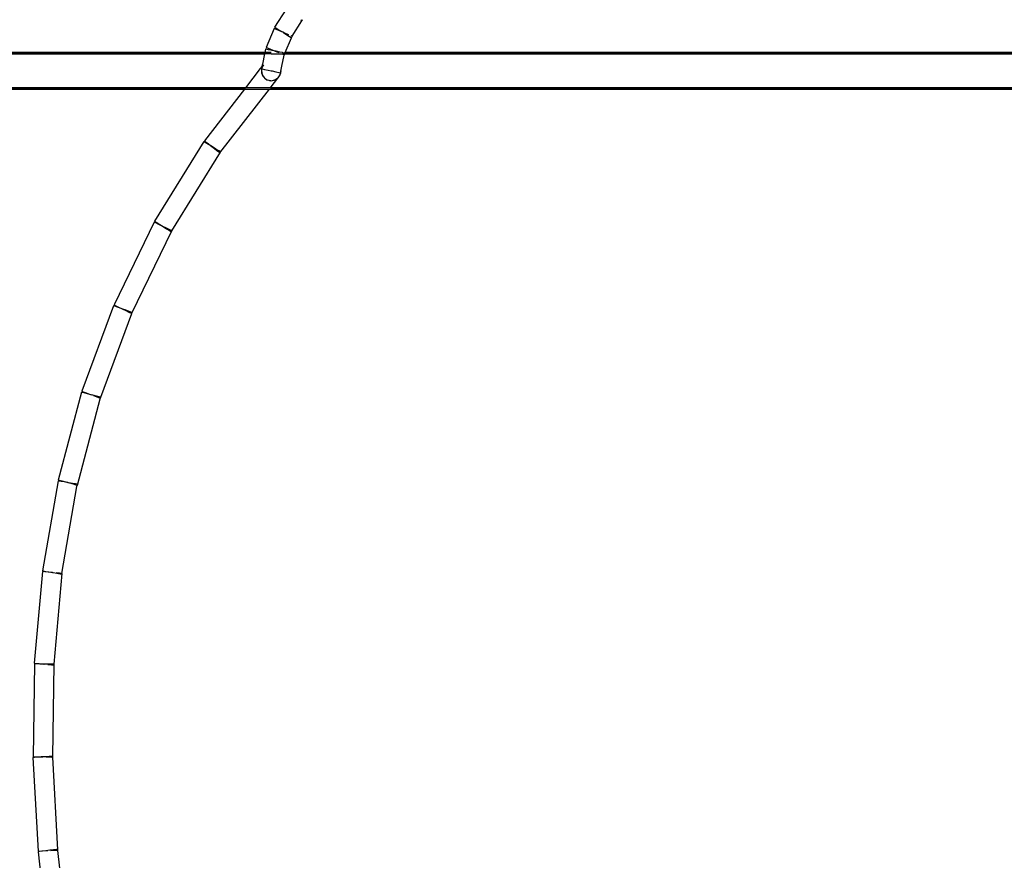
# Model space of a CAD drawing. Header units: millimetres. Extents: x 4476663 to 4477054, y -30323851 to -30323414.
# Tile 176 of 256: x 4476905.68 to 4476907.89, y -30323673.47 to -30323671.58. Entities that reach past the tile are written whole.
import ezdxf

# ---------------------------------------------------------------- set-up
doc = ezdxf.new("R2010")
doc.units = ezdxf.units.MM
doc.layers.add('CE-Condutos (Teto)', color=1, linetype='Continuous', lineweight=25)

msp = doc.modelspace()

# ---------------------------------------------------------------- linework, layer by layer
at = {"layer": 'CE-Condutos (Teto)'}
for p, q in [((4476906.276, -30323671.5533), (4476906.2504, -30323671.5938)), ((4476906.29, -30323671.6144), (4476906.312, -30323671.5797)), ((4476906.3094, -30323671.5776), (4476906.3118, -30323671.5796)), ((4476906.3118, -30323671.5796), (4476906.3127, -30323671.5786)), ((4476906.312, -30323671.5797), (4476906.3127, -30323671.5786)), ((4476906.3127, -30323671.5786), (4476906.3138, -30323671.5773)), ((4476906.249, -30323671.5972), (4476906.2313, -30323671.6396)), ((4476906.2523, -30323671.5986), (4476906.249, -30323671.5972)), ((4476906.2504, -30323671.5938), (4476906.2515, -30323671.5945)), ((4476906.2515, -30323671.5945), (4476906.2557, -30323671.5972)), ((4476906.2585, -30323671.6012), (4476906.2523, -30323671.5986)), ((4476906.2557, -30323671.5972), (4476906.2623, -30323671.6013)), ((4476906.2666, -30323671.6046), (4476906.2585, -30323671.6012)), ((4476906.2623, -30323671.6013), (4476906.2693, -30323671.6057)), ((4476906.2693, -30323671.6057), (4476906.2666, -30323671.6046)), ((4476906.2693, -30323671.6057), (4476906.27, -30323671.6062)), ((4476906.2752, -30323671.6082), (4476906.2693, -30323671.6057)), ((4476906.27, -30323671.6062), (4476906.2777, -30323671.6111)), ((4476906.2827, -30323671.6114), (4476906.2752, -30323671.6082)), ((4476906.2777, -30323671.6111), (4476906.2838, -30323671.615)), ((4476906.2744, -30323671.6514), (4476906.2885, -30323671.6179)), ((4476906.2838, -30323671.615), (4476906.2875, -30323671.6173)), ((4476906.2875, -30323671.6173), (4476906.288, -30323671.6176)), ((4476906.2899, -30323671.6144), (4476906.2879, -30323671.6135)), ((4476906.2885, -30323671.6179), (4476906.2897, -30323671.6148)), ((4476906.2897, -30323671.6148), (4476906.2899, -30323671.6144)), ((4476906.2897, -30323671.6148), (4476906.29, -30323671.6144)), ((4476906.0446, -30323671.6514), (4476901.1814, -30323671.6514)), ((4476901.1814, -30323671.6544), (4476906.0569, -30323671.6544)), ((4476906.2425, -30323671.6544), (4476901.3328, -30323671.6544)), ((4476906.2425, -30323671.6514), (4476906.0446, -30323671.6514)), ((4476906.0569, -30323671.6544), (4476906.0578, -30323671.6544)), ((4476906.0578, -30323671.6544), (4476906.059, -30323671.6544)), ((4476906.059, -30323671.6544), (4476906.2274, -30323671.6544)), ((4476906.2274, -30323671.6544), (4476906.2227, -30323671.6771)), ((4476906.228, -30323671.6514), (4476906.2274, -30323671.6544)), ((4476906.2296, -30323671.6435), (4476906.228, -30323671.6514)), ((4476906.2315, -30323671.6439), (4476906.2296, -30323671.6435)), ((4476906.2313, -30323671.6396), (4476906.2346, -30323671.6409)), ((4476906.2368, -30323671.645), (4476906.2315, -30323671.6439)), ((4476906.2346, -30323671.6409), (4476906.2408, -30323671.6436)), ((4476906.2425, -30323671.6462), (4476906.2368, -30323671.645)), ((4476906.2408, -30323671.6436), (4476906.2489, -30323671.6469)), ((4476906.2446, -30323671.6466), (4476906.2425, -30323671.6462)), ((4476906.2425, -30323671.6544), (4476946.0935, -30323671.6544)), ((4476906.2516, -30323671.648), (4476906.2446, -30323671.6466)), ((4476906.2489, -30323671.6469), (4476906.2516, -30323671.648)), ((4476906.2516, -30323671.648), (4476906.2575, -30323671.6505)), ((4476906.2537, -30323671.6485), (4476906.2516, -30323671.648)), ((4476906.2624, -30323671.6503), (4476906.2537, -30323671.6485)), ((4476906.2575, -30323671.6505), (4476906.2596, -30323671.6514)), ((4476906.2679, -30323671.6514), (4476906.2624, -30323671.6503)), ((4476906.2667, -30323671.6544), (4476906.2702, -30323671.6559)), ((4476906.2692, -30323671.6517), (4476906.2679, -30323671.6514)), ((4476906.273, -30323671.6524), (4476906.2692, -30323671.6517)), ((4476906.2721, -30323671.6566), (4476906.2726, -30323671.6544)), ((4476906.2722, -30323671.6567), (4476906.2732, -30323671.6544)), ((4476906.2726, -30323671.6544), (4476906.273, -30323671.6524)), ((4476906.2732, -30323671.6544), (4476906.2739, -30323671.6526)), ((4476906.2998, -30323671.6544), (4476906.2732, -30323671.6544)), ((4476906.2739, -30323671.6526), (4476906.2744, -30323671.6514)), ((4476906.3781, -30323671.6514), (4476906.2744, -30323671.6514)), ((4476906.3389, -30323671.6544), (4476906.2998, -30323671.6544)), ((4476906.3521, -30323671.6544), (4476906.3389, -30323671.6544)), ((4476906.3853, -30323671.6544), (4476906.3521, -30323671.6544)), ((4476906.3785, -30323671.6514), (4476906.3781, -30323671.6514)), ((4476946.1435, -30323671.6514), (4476906.3785, -30323671.6514)), ((4476906.5209, -30323671.6544), (4476906.3853, -30323671.6544)), ((4476906.812, -30323671.6544), (4476906.5209, -30323671.6544)), ((4476946.1435, -30323671.6544), (4476906.812, -30323671.6544)), ((4476906.2227, -30323671.6771), (4476906.2216, -30323671.6828)), ((4476906.2669, -30323671.6821), (4476906.272, -30323671.6572)), ((4476906.272, -30323671.6572), (4476906.2721, -30323671.6566)), ((4476906.2721, -30323671.6566), (4476906.2722, -30323671.6567)), ((4476906.218, -30323671.6874), (4476906.1847, -30323671.7304)), ((4476906.2216, -30323671.6828), (4476906.218, -30323671.6874)), ((4476906.2216, -30323671.6828), (4476906.2205, -30323671.6877)), ((4476906.2205, -30323671.6877), (4476906.2205, -30323671.6879)), ((4476906.2205, -30323671.6877), (4476906.2205, -30323671.6879)), ((4476906.2205, -30323671.6879), (4476906.2205, -30323671.6924)), ((4476906.2205, -30323671.6879), (4476906.2205, -30323671.6879)), ((4476906.2205, -30323671.6879), (4476906.2214, -30323671.6881)), ((4476906.2214, -30323671.6881), (4476906.2205, -30323671.6924)), ((4476906.2205, -30323671.6924), (4476906.2222, -30323671.7007)), ((4476906.2205, -30323671.6924), (4476906.2205, -30323671.6971)), ((4476906.2205, -30323671.6971), (4476906.2222, -30323671.7007)), ((4476906.2222, -30323671.6838), (4476906.2214, -30323671.6881)), ((4476906.2214, -30323671.6881), (4476906.2223, -30323671.6883)), ((4476906.2253, -30323671.6791), (4476906.2222, -30323671.6838)), ((4476906.2223, -30323671.6883), (4476906.2277, -30323671.6894)), ((4476906.2277, -30323671.6894), (4476906.2355, -30323671.691)), ((4476906.2355, -30323671.691), (4476906.2425, -30323671.6924)), ((4476906.2425, -30323671.6924), (4476906.2446, -30323671.6928)), ((4476906.2446, -30323671.6928), (4476906.2533, -30323671.6946)), ((4476906.2533, -30323671.6946), (4476906.2601, -30323671.696)), ((4476906.2601, -30323671.696), (4476906.2639, -30323671.6968)), ((4476906.2631, -30323671.701), (4476906.264, -30323671.6968)), ((4476906.2639, -30323671.6968), (4476906.2669, -30323671.6821)), ((4476906.264, -30323671.6968), (4476906.2649, -30323671.6924)), ((4476906.2222, -30323671.7007), (4476906.2222, -30323671.701)), ((4476906.2222, -30323671.701), (4476906.2224, -30323671.7013)), ((4476906.2224, -30323671.7013), (4476906.2265, -30323671.7075)), ((4476906.2224, -30323671.7013), (4476906.2243, -30323671.7056)), ((4476906.2243, -30323671.7056), (4476906.2265, -30323671.7075)), ((4476906.2265, -30323671.7075), (4476906.227, -30323671.7082)), ((4476906.227, -30323671.7082), (4476906.2284, -30323671.7092)), ((4476906.2284, -30323671.7092), (4476906.233, -30323671.7124)), ((4476906.2284, -30323671.7092), (4476906.2313, -30323671.7118)), ((4476906.2313, -30323671.7118), (4476906.233, -30323671.7124)), ((4476906.233, -30323671.7124), (4476906.2341, -30323671.7131)), ((4476906.2341, -30323671.7131), (4476906.2372, -30323671.7137)), ((4476906.2372, -30323671.7137), (4476906.2413, -30323671.7146)), ((4476906.2372, -30323671.7137), (4476906.2401, -30323671.7147)), ((4476906.2401, -30323671.7147), (4476906.2413, -30323671.7146)), ((4476906.2413, -30323671.7146), (4476906.2425, -30323671.7148)), ((4476906.2425, -30323671.7284), (4476906.2574, -30323671.7091)), ((4476906.2425, -30323671.7148), (4476906.2457, -30323671.7141)), ((4476906.2457, -30323671.7141), (4476906.2503, -30323671.7131)), ((4476906.2457, -30323671.7141), (4476906.2494, -30323671.7137)), ((4476906.2494, -30323671.7137), (4476906.2504, -30323671.7131)), ((4476906.2503, -30323671.7131), (4476906.2504, -30323671.7131)), ((4476906.2504, -30323671.7131), (4476906.251, -30323671.7131)), ((4476906.251, -30323671.7131), (4476906.2549, -30323671.7105)), ((4476906.2549, -30323671.7105), (4476906.2578, -30323671.7086)), ((4476906.2549, -30323671.7105), (4476906.2574, -30323671.709)), ((4476906.2574, -30323671.709), (4476906.2578, -30323671.7086)), ((4476906.2574, -30323671.7091), (4476906.2578, -30323671.7086)), ((4476906.2578, -30323671.7086), (4476906.2583, -30323671.7082)), ((4476906.2578, -30323671.7086), (4476906.2578, -30323671.7086)), ((4476906.2583, -30323671.7082), (4476906.2597, -30323671.7061)), ((4476906.2597, -30323671.7061), (4476906.2599, -30323671.7059)), ((4476906.2597, -30323671.7061), (4476906.2599, -30323671.7059)), ((4476906.2599, -30323671.7059), (4476906.2613, -30323671.7037)), ((4476906.2599, -30323671.7059), (4476906.2599, -30323671.7059)), ((4476906.2613, -30323671.7037), (4476906.2631, -30323671.701)), ((4476906.2613, -30323671.7037), (4476906.2629, -30323671.7015)), ((4476901.1814, -30323671.7304), (4476905.9377, -30323671.7304)), ((4476901.1814, -30323671.7334), (4476905.9414, -30323671.7334)), ((4476905.9377, -30323671.7304), (4476901.2038, -30323671.7304)), ((4476905.9378, -30323671.7304), (4476905.9377, -30323671.7304)), ((4476905.9377, -30323671.7304), (4476906.0909, -30323671.7304)), ((4476905.9379, -30323671.7304), (4476905.9378, -30323671.7304)), ((4476906.1847, -30323671.7304), (4476905.9379, -30323671.7304)), ((4476905.9379, -30323671.7304), (4476905.9379, -30323671.7304)), ((4476905.9414, -30323671.7334), (4476905.9415, -30323671.7334)), ((4476905.9415, -30323671.7334), (4476906.1824, -30323671.7334)), ((4476905.9415, -30323671.7334), (4476905.9415, -30323671.7334)), ((4476906.0909, -30323671.7304), (4476906.1847, -30323671.7304)), ((4476906.1824, -30323671.7334), (4476906.0921, -30323671.85)), ((4476906.1273, -30323671.8772), (4476906.2386, -30323671.7334)), ((4476906.1824, -30323671.7334), (4476906.2386, -30323671.7334)), ((4476906.2409, -30323671.7304), (4476906.1847, -30323671.7304)), ((4476906.2386, -30323671.7334), (4476906.2425, -30323671.7334)), ((4476906.2409, -30323671.7304), (4476906.2425, -30323671.7284)), ((4476906.2425, -30323671.7304), (4476906.2409, -30323671.7304)), ((4476906.2409, -30323671.7304), (4476906.2419, -30323671.7304)), ((4476906.2419, -30323671.7304), (4476906.2425, -30323671.7304)), ((4476906.2425, -30323671.7297), (4476906.2425, -30323671.7284)), ((4476906.2425, -30323671.7284), (4476906.2425, -30323671.7297)), ((4476906.2425, -30323671.7304), (4476906.2425, -30323671.7297)), ((4476906.2425, -30323671.7297), (4476906.2425, -30323671.7304)), ((4476906.2425, -30323671.7334), (4476906.2425, -30323671.7304)), ((4476946.1435, -30323671.7304), (4476906.2425, -30323671.7304)), ((4476906.2425, -30323671.7304), (4476906.2425, -30323671.7334)), ((4476906.2425, -30323671.7304), (4476946.0935, -30323671.7304)), ((4476906.2425, -30323671.7334), (4476946.0935, -30323671.7334)), ((4476906.0908, -30323671.8519), (4476905.9798, -30323672.0312)), ((4476906.0919, -30323671.8526), (4476906.0908, -30323671.8519)), ((4476906.0961, -30323671.8552), (4476906.0919, -30323671.8526)), ((4476906.0921, -30323671.85), (4476906.0939, -30323671.8513)), ((4476906.0939, -30323671.8513), (4476906.0984, -30323671.8548)), ((4476906.1026, -30323671.8592), (4476906.0961, -30323671.8552)), ((4476906.0984, -30323671.8548), (4476906.1049, -30323671.8598)), ((4476906.0188, -30323672.0527), (4476906.1287, -30323671.8754)), ((4476906.1104, -30323671.864), (4476906.1026, -30323671.8592)), ((4476906.1049, -30323671.8598), (4476906.1099, -30323671.8637)), ((4476906.1099, -30323671.8637), (4476906.1122, -30323671.8655)), ((4476906.1181, -30323671.8688), (4476906.1104, -30323671.864)), ((4476906.1122, -30323671.8655), (4476906.1191, -30323671.8709)), ((4476906.1244, -30323671.8727), (4476906.1181, -30323671.8688)), ((4476906.1191, -30323671.8709), (4476906.1245, -30323671.875)), ((4476906.1281, -30323671.875), (4476906.1244, -30323671.8727)), ((4476906.1245, -30323671.875), (4476906.1273, -30323671.8772)), ((4476906.1287, -30323671.8754), (4476906.1287, -30323671.8753)), ((4476905.9798, -30323672.0312), (4476905.9808, -30323672.0318)), ((4476905.9808, -30323672.0318), (4476905.985, -30323672.0344)), ((4476905.9792, -30323672.0334), (4476905.8886, -30323672.2198)), ((4476905.9286, -30323672.2384), (4476906.0189, -30323672.0527)), ((4476905.9828, -30323672.0352), (4476905.9792, -30323672.0334)), ((4476905.9893, -30323672.0383), (4476905.9828, -30323672.0352)), ((4476905.985, -30323672.0344), (4476905.9915, -30323672.0385)), ((4476905.9973, -30323672.0422), (4476905.9893, -30323672.0383)), ((4476905.9915, -30323672.0385), (4476905.9993, -30323672.0433)), ((4476905.9988, -30323672.0429), (4476905.9973, -30323672.0422)), ((4476906.0056, -30323672.0463), (4476905.9988, -30323672.0429)), ((4476905.9993, -30323672.0433), (4476906.007, -30323672.0481)), ((4476906.0127, -30323672.0497), (4476906.0056, -30323672.0463)), ((4476906.007, -30323672.0481), (4476906.0133, -30323672.0519)), ((4476906.0174, -30323672.052), (4476906.0127, -30323672.0497)), ((4476906.0133, -30323672.0519), (4476906.017, -30323672.0543)), ((4476906.017, -30323672.0543), (4476906.0176, -30323672.0546)), ((4476906.0188, -30323672.0527), (4476906.0174, -30323672.052)), ((4476906.0189, -30323672.0527), (4476906.0188, -30323672.0527)), ((4476905.8874, -30323672.2217), (4476905.8164, -30323672.4143)), ((4476905.8904, -30323672.2228), (4476905.8874, -30323672.2217)), ((4476905.8886, -30323672.2198), (4476905.8923, -30323672.2216)), ((4476905.8965, -30323672.225), (4476905.8904, -30323672.2228)), ((4476905.8923, -30323672.2216), (4476905.8987, -30323672.2247)), ((4476905.9046, -30323672.228), (4476905.8965, -30323672.225)), ((4476905.8987, -30323672.2247), (4476905.9068, -30323672.2286)), ((4476905.9082, -30323672.2293), (4476905.9046, -30323672.228)), ((4476905.9068, -30323672.2286), (4476905.9081, -30323672.2293)), ((4476905.9081, -30323672.2293), (4476905.9082, -30323672.2293)), ((4476905.9082, -30323672.2293), (4476905.915, -30323672.2327)), ((4476905.9134, -30323672.2312), (4476905.9082, -30323672.2293)), ((4476905.9212, -30323672.2341), (4476905.9134, -30323672.2312)), ((4476905.915, -30323672.2327), (4476905.9222, -30323672.2361)), ((4476905.8589, -30323672.4277), (4476905.9284, -30323672.2391)), ((4476905.9268, -30323672.2362), (4476905.9212, -30323672.2341)), ((4476905.9222, -30323672.2361), (4476905.9269, -30323672.2384)), ((4476905.9292, -30323672.2371), (4476905.9268, -30323672.2362)), ((4476905.9269, -30323672.2384), (4476905.9283, -30323672.2391)), ((4476905.9284, -30323672.2391), (4476905.9286, -30323672.2384)), ((4476905.9286, -30323672.2384), (4476905.9292, -30323672.2371)), ((4476905.8155, -30323672.4163), (4476905.763, -30323672.6143)), ((4476905.806, -30323672.6257), (4476905.8576, -30323672.4311)), ((4476905.8178, -30323672.4169), (4476905.8155, -30323672.4163)), ((4476905.8164, -30323672.4143), (4476905.8194, -30323672.4154)), ((4476905.8235, -30323672.4184), (4476905.8178, -30323672.4169)), ((4476905.8194, -30323672.4154), (4476905.8255, -30323672.4177)), ((4476905.8315, -30323672.4205), (4476905.8235, -30323672.4184)), ((4476905.8255, -30323672.4177), (4476905.8336, -30323672.4207)), ((4476905.8372, -30323672.422), (4476905.8315, -30323672.4205)), ((4476905.8336, -30323672.4207), (4476905.8372, -30323672.422)), ((4476905.8405, -30323672.4229), (4476905.8372, -30323672.422)), ((4476905.8489, -30323672.4251), (4476905.8405, -30323672.4229)), ((4476905.8423, -30323672.4239), (4476905.8502, -30323672.4268)), ((4476905.8553, -30323672.4268), (4476905.8489, -30323672.4251)), ((4476905.8502, -30323672.4268), (4476905.8558, -30323672.4288)), ((4476905.8585, -30323672.4277), (4476905.8553, -30323672.4268)), ((4476905.8558, -30323672.4288), (4476905.858, -30323672.4297)), ((4476905.8576, -30323672.4311), (4476905.858, -30323672.4297)), ((4476905.858, -30323672.4297), (4476905.8585, -30323672.4277)), ((4476905.858, -30323672.4297), (4476905.8581, -30323672.4297)), ((4476905.8581, -30323672.4297), (4476905.8589, -30323672.4277)), ((4476905.7626, -30323672.6162), (4476905.7276, -30323672.8188)), ((4476905.7641, -30323672.6165), (4476905.7626, -30323672.6162)), ((4476905.763, -30323672.6143), (4476905.7653, -30323672.6149)), ((4476905.7693, -30323672.6174), (4476905.7641, -30323672.6165)), ((4476905.7653, -30323672.6149), (4476905.771, -30323672.6164)), ((4476905.777, -30323672.6187), (4476905.7693, -30323672.6174)), ((4476905.771, -30323672.6164), (4476905.779, -30323672.6185)), ((4476905.7713, -30323672.8246), (4476905.8051, -30323672.6291)), ((4476905.7847, -30323672.62), (4476905.777, -30323672.6187)), ((4476905.779, -30323672.6185), (4476905.7847, -30323672.62)), ((4476905.7861, -30323672.6203), (4476905.7847, -30323672.62)), ((4476905.7949, -30323672.6218), (4476905.7861, -30323672.6203)), ((4476905.788, -30323672.6209), (4476905.7964, -30323672.6232)), ((4476905.802, -30323672.623), (4476905.7949, -30323672.6218)), ((4476905.7964, -30323672.6232), (4476905.8028, -30323672.6248)), ((4476905.806, -30323672.6237), (4476905.802, -30323672.623)), ((4476905.8028, -30323672.6248), (4476905.8057, -30323672.6256)), ((4476905.8051, -30323672.6291), (4476905.8057, -30323672.6256)), ((4476905.8057, -30323672.6256), (4476905.806, -30323672.6237)), ((4476905.8057, -30323672.6256), (4476905.806, -30323672.6257)), ((4476905.7275, -30323672.8206), (4476905.7089, -30323673.0269)), ((4476905.7283, -30323672.8207), (4476905.7275, -30323672.8206)), ((4476905.7276, -30323672.8188), (4476905.7291, -30323672.8191)), ((4476905.7328, -30323672.8211), (4476905.7283, -30323672.8207)), ((4476905.7291, -30323672.8191), (4476905.7342, -30323672.82)), ((4476905.7402, -30323672.8218), (4476905.7328, -30323672.8211)), ((4476905.7342, -30323672.82), (4476905.742, -30323672.8213)), ((4476905.7493, -30323672.8226), (4476905.7402, -30323672.8218)), ((4476905.742, -30323672.8213), (4476905.7496, -30323672.8226)), ((4476905.7496, -30323672.8226), (4476905.7493, -30323672.8226)), ((4476905.7496, -30323672.8226), (4476905.7511, -30323672.8229)), ((4476905.7511, -30323672.8229), (4476905.7599, -30323672.8244)), ((4476905.7535, -30323673.0292), (4476905.7718, -30323672.8246)), ((4476905.766, -30323672.8241), (4476905.7584, -30323672.8234)), ((4476905.7599, -30323672.8244), (4476905.767, -30323672.8256)), ((4476905.7707, -30323672.8245), (4476905.766, -30323672.8241)), ((4476905.767, -30323672.8256), (4476905.771, -30323672.8263)), ((4476905.771, -30323672.8263), (4476905.7713, -30323672.8246)), ((4476905.7718, -30323672.8246), (4476905.7713, -30323672.8246)), ((4476905.7092, -30323673.0286), (4476905.7062, -30323673.2376)), ((4476905.7089, -30323673.0269), (4476905.7098, -30323673.027)), ((4476905.7132, -30323673.0286), (4476905.7092, -30323673.0286)), ((4476905.7098, -30323673.027), (4476905.7143, -30323673.0274)), ((4476905.7202, -30323673.0287), (4476905.7132, -30323673.0286)), ((4476905.7143, -30323673.0274), (4476905.7217, -30323673.028)), ((4476905.7291, -30323673.0289), (4476905.7202, -30323673.0287)), ((4476905.7217, -30323673.028), (4476905.7307, -30323673.0289)), ((4476905.7311, -30323673.0289), (4476905.7291, -30323673.0289)), ((4476905.7307, -30323673.0289), (4476905.7311, -30323673.0289)), ((4476905.7311, -30323673.0289), (4476905.7311, -30323673.0289)), ((4476905.7383, -30323673.029), (4476905.7311, -30323673.0289)), ((4476905.7463, -30323673.0291), (4476905.7383, -30323673.029)), ((4476905.7398, -30323673.0297), (4476905.7474, -30323673.0304)), ((4476905.7517, -30323673.0292), (4476905.7463, -30323673.0291)), ((4476905.7474, -30323673.0304), (4476905.7522, -30323673.0308)), ((4476905.7504, -30323673.238), (4476905.7535, -30323673.0292)), ((4476905.7535, -30323673.0292), (4476905.7517, -30323673.0292)), ((4476905.7522, -30323673.0308), (4476905.7533, -30323673.0309)), ((4476905.7535, -30323673.0292), (4476905.7535, -30323673.0292)), ((4476905.7093, -30323673.239), (4476905.7059, -30323673.2391)), ((4476905.7059, -30323673.2391), (4476905.7173, -30323673.4501)), ((4476905.7062, -30323673.2376), (4476905.7101, -30323673.2377)), ((4476905.7158, -30323673.2386), (4476905.7093, -30323673.239)), ((4476905.7101, -30323673.2377), (4476905.7171, -30323673.2378)), ((4476905.7245, -30323673.2381), (4476905.7158, -30323673.2386)), ((4476905.7171, -30323673.2378), (4476905.726, -30323673.2379)), ((4476905.7281, -30323673.238), (4476905.7245, -30323673.2381)), ((4476905.726, -30323673.2379), (4476905.728, -30323673.238)), ((4476905.728, -30323673.238), (4476905.7281, -30323673.238)), ((4476905.7338, -30323673.2376), (4476905.7281, -30323673.238)), ((4476905.7421, -30323673.2372), (4476905.7338, -30323673.2376)), ((4476905.7353, -30323673.2381), (4476905.7433, -30323673.2382)), ((4476905.7479, -30323673.2369), (4476905.7421, -30323673.2372)), ((4476905.7433, -30323673.2382), (4476905.7486, -30323673.2383)), ((4476905.7504, -30323673.2367), (4476905.7479, -30323673.2369)), ((4476905.7486, -30323673.2383), (4476905.7504, -30323673.2383)), ((4476905.7504, -30323673.238), (4476905.7504, -30323673.2367)), ((4476905.7504, -30323673.2383), (4476905.7504, -30323673.238)), ((4476905.7618, -30323673.4477), (4476905.7504, -30323673.2383)), ((4476905.7173, -30323673.4501), (4476905.7207, -30323673.45)), ((4476905.72, -30323673.4512), (4476905.7173, -30323673.4516)), ((4476905.7173, -30323673.4516), (4476905.7422, -30323673.6636)), ((4476905.7261, -30323673.4505), (4476905.72, -30323673.4512)), ((4476905.7207, -30323673.45), (4476905.7272, -30323673.4496)), ((4476905.7346, -30323673.4495), (4476905.7261, -30323673.4505)), ((4476905.7272, -30323673.4496), (4476905.7359, -30323673.4491)), ((4476905.7394, -30323673.449), (4476905.7346, -30323673.4495)), ((4476905.7359, -30323673.4491), (4476905.7394, -30323673.449)), ((4476905.7438, -30323673.4484), (4476905.7394, -30323673.449)), ((4476905.7523, -30323673.4474), (4476905.7438, -30323673.4484)), ((4476905.7452, -30323673.4486), (4476905.7535, -30323673.4482)), ((4476905.7586, -30323673.4467), (4476905.7523, -30323673.4474)), ((4476905.7535, -30323673.4482), (4476905.7594, -30323673.4479)), ((4476905.7615, -30323673.4464), (4476905.7586, -30323673.4467)), ((4476905.7594, -30323673.4479), (4476905.7617, -30323673.4477)), ((4476905.7617, -30323673.4477), (4476905.7615, -30323673.4464)), ((4476905.7618, -30323673.449), (4476905.7617, -30323673.4477)), ((4476905.7617, -30323673.4477), (4476905.7618, -30323673.4477)), ((4476905.7864, -30323673.6584), (4476905.7618, -30323673.449))]:
    msp.add_line(p, q, dxfattribs=at)

doc.saveas('drawing.dxf')
